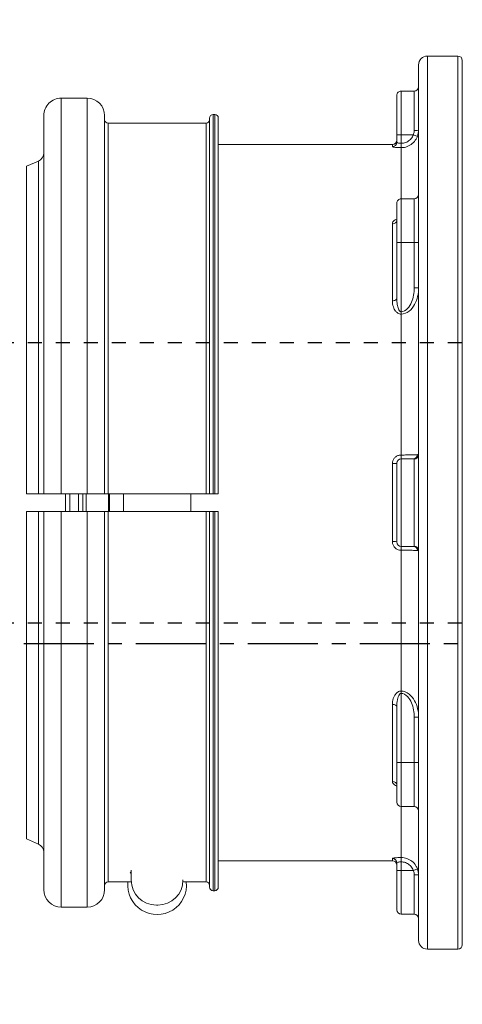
# Model space of a CAD drawing. Extents: x -750 to 90, y 3202 to 3394.
# Tile 21 of 72: x -573.02 to -569.85, y 3325.56 to 3332.59. Entities that reach past the tile are written whole.
import ezdxf

# ---------------------------------------------------------------- set-up
doc = ezdxf.new("R2010")
doc.units = 0
doc.header["$MEASUREMENT"] = 0
doc.linetypes.add('CENTER1', pattern=[0.6625, 0.5, -0.075, 0.0125, -0.075])
doc.linetypes.add('HIDDEN5', pattern=[0.05, 0.025, -0.025])
doc.layers.get('0').update_dxf_attribs({"linetype": 'CONTINUOUS'})
doc.layers.add('FREEZE-LINES', color=8, linetype='CONTINUOUS', plot=False)
for name, color, linetype in [('FRP-2', 2, 'CONTINUOUS'), ('GALV-2-PIPE', 3, 'CONTINUOUS'), ('TEXT', 3, 'CONTINUOUS')]:
    doc.layers.add(name, color=color, linetype=linetype)
doc.styles.add('SIMPLEX', font='simplex')
doc.dimstyles.new('DIM12', dxfattribs={"dimscale": 12, "dimtxt": 0.09375, "dimasz": 0.09375, "dimexe": 0.0625, "dimexo": 0.0625, "dimgap": 0.0625, "dimtad": 1, "dimdec": 4, "dimzin": 3, "dimdsep": 46, "dimlunit": 4, "dimtxsty": 'SIMPLEX', "dimcen": 0, "dimclrd": 3, "dimclre": 3, "dimclrt": 3, "dimadec": 0, "dimazin": 0, "dimtfac": 1, "dimtdec": 4, "dimtmove": 0, "dimatfit": 3, "dimfxl": 1, "dimfrac": 2, "dimtolj": 1, "dimtzin": 3, "dimarcsym": 0})

# ---------------------------------------------------------------- blocks, each defined once
blk = doc.blocks.new('A$C18AC51C3')
at = {"linetype": 'Continuous', "lineweight": 18}
for p, q in [((0.2964, -2.3635), (0.2964, 0.7927)), ((0.3277, 0.824), (0.3277, -5.551)), ((0.5464, 0.824), (0.3277, 0.824)), ((0.5464, -2.3635), (0.5464, 0.824)), ((0.6089, 0.7615), (0.6089, -5.4885)), ((0.6402, 0.574), (0.6402, 0.2925)), ((0.7339, 0.574), (0.6402, 0.574)), ((0.7339, 0.2615), (0.7339, 0.574)), ((0.7652, 0.2615), (0.7652, 0.5427)), ((2.4722, 0.5099), (2.4822, 0.5099)), ((2.9769, -2.301), (2.9769, 0.5235)), ((3.1619, 0.5235), (2.9769, 0.5235)), ((3.1619, -2.301), (3.1619, 0.5235)), ((2.0399, 0.3815), (2.0399, -2.301)), ((2.0649, 0.4065), (2.0649, -2.301)), ((2.0774, 0.4065), (2.0649, 0.4065)), ((2.0774, 0.4065), (2.0774, -2.301)), ((2.1024, 0.3815), (2.1024, -2.301)), ((2.8519, -2.301), (2.8519, 0.3985)), ((3.2869, -2.301), (3.2869, 0.3985)), ((2.1274, 0.344), (2.1274, -2.301)), ((2.2927, 0.344), (2.1274, 0.344)), ((2.2922, 0.328), (2.2922, 0.3299)), ((2.8269, 0.344), (2.6616, 0.344)), ((2.6622, 0.2599), (2.6622, 0.3299)), ((2.8269, 0.344), (2.8269, -2.301)), ((0.6172, 0.2504), (0.6464, 0.2615)), ((0.7339, 0.2615), (0.6464, 0.2615)), ((0.7339, 0.2008), (0.7339, 0.2615)), ((0.7339, 0.2615), (0.7652, 0.2615)), ((0.7652, 0.2615), (0.7652, 0.2084)), ((0.7339, 0.1698), (0.7339, 0.2008)), ((0.7339, 0.1698), (0.7339, -0.1949)), ((0.7964, 0.1925), (0.7964, 0.1773)), ((2.0399, 0.1925), (0.7964, 0.1925)), ((3.4099, 0.0375), (3.325, 0.0735)), ((3.325, 0.0735), (3.325, -2.301)), ((3.4099, -2.301), (3.4099, 0.0375)), ((0.6402, -0.1949), (0.6402, -0.5074)), ((0.7339, -0.1949), (0.6402, -0.1949)), ((0.7339, -0.5074), (0.7339, -0.1949)), ((0.7652, -0.2261), (0.7652, -0.5074)), ((0.7657, -0.3516), (0.7653, -0.3504)), ((0.7964, -0.3735), (0.7964, -0.9233)), ((0.6089, -0.5074), (0.6402, -0.5074)), ((0.7339, -0.5074), (0.6402, -0.5074)), ((0.6402, -0.5074), (0.6402, -0.8311)), ((0.7339, -1.0018), (0.7339, -0.5074)), ((0.7339, -0.5074), (0.7652, -0.5074)), ((0.7652, -0.5074), (0.7652, -0.9057)), ((0.6089, -0.8311), (0.6402, -0.8311)), ((0.7339, -1.0018), (0.7339, -1.0182)), ((0.7339, -1.0182), (0.7339, -2.0239)), ((0.7339, -2.051), (0.7339, -2.0239)), ((0.6402, -2.0526), (0.6402, -2.6745)), ((0.7339, -2.051), (0.6464, -2.051)), ((0.7339, -2.676), (0.7339, -2.051)), ((0.7652, -2.0823), (0.7652, -2.6448)), ((0.7964, -2.0857), (0.7964, -2.6414)), ((2.0774, -2.301), (2.0649, -2.301)), ((2.8269, -2.301), (2.1274, -2.301)), ((2.2372, -2.3011), (2.2372, -2.426)), ((2.7172, -2.3011), (2.7172, -2.426)), ((2.8162, -2.3008), (2.8162, -2.3635)), ((2.8243, -2.3013), (2.8243, -2.4258)), ((3.1619, -2.301), (2.9769, -2.301)), ((2.9838, -2.301), (2.9838, -2.3635)), ((3.0069, -2.3008), (3.0069, -2.3635)), ((3.0382, -2.4258), (3.0382, -2.3012)), ((3.1007, -2.3635), (3.1007, -2.3009)), ((3.1319, -2.3011), (3.1319, -2.4259)), ((0.2964, -5.5198), (0.2964, -2.3635)), ((0.5464, -5.551), (0.5464, -2.3635)), ((2.8162, -2.3635), (2.8162, -2.4262)), ((2.9838, -2.3635), (2.9838, -2.426)), ((3.0069, -2.3635), (3.0069, -2.4262)), ((3.1007, -2.4261), (3.1007, -2.3635)), ((2.0399, -5.1085), (2.0399, -2.426)), ((2.0649, -5.1335), (2.0649, -2.426)), ((2.0649, -2.426), (2.0774, -2.426)), ((2.0774, -5.1335), (2.0774, -2.426)), ((2.1024, -5.1085), (2.1024, -2.426)), ((2.1274, -5.071), (2.1274, -2.426)), ((2.1274, -2.426), (2.8269, -2.426)), ((2.8269, -5.071), (2.8269, -2.426)), ((2.8519, -2.426), (2.8519, -5.1255)), ((2.9769, -2.426), (2.9769, -5.2505)), ((2.9769, -2.426), (3.1619, -2.426)), ((3.1619, -2.426), (3.1619, -5.2505)), ((3.2869, -2.426), (3.2869, -5.1255)), ((3.325, -4.8006), (3.325, -2.426)), ((3.4099, -2.426), (3.4099, -4.7645)), ((0.7339, -2.676), (0.6464, -2.676)), ((0.7339, -2.7031), (0.7339, -2.676)), ((0.7339, -2.7031), (0.7339, -3.7088)), ((0.7339, -3.7252), (0.7339, -3.7088)), ((0.7339, -4.2197), (0.7339, -3.7252)), ((0.7652, -3.8214), (0.7652, -4.2197)), ((0.7964, -3.8038), (0.7964, -4.3536)), ((0.6089, -3.8959), (0.6402, -3.8959)), ((0.6402, -3.8959), (0.6402, -4.2197)), ((0.6089, -4.2197), (0.6402, -4.2197)), ((0.7339, -4.2197), (0.6402, -4.2197)), ((0.6402, -4.2197), (0.6402, -4.5322)), ((0.7339, -4.5322), (0.7339, -4.2197)), ((0.7339, -4.2197), (0.7652, -4.2197)), ((0.7652, -4.2197), (0.7652, -4.5009)), ((0.7653, -4.3766), (0.7657, -4.3754)), ((0.6402, -4.5322), (0.7339, -4.5322)), ((0.7339, -4.5322), (0.7339, -4.8969)), ((3.325, -4.8006), (3.4099, -4.7645)), ((0.7339, -4.9278), (0.7339, -4.8969)), ((0.7964, -4.9195), (0.7964, -4.9044)), ((0.6464, -4.9885), (0.6172, -4.9774)), ((0.7339, -4.9885), (0.6464, -4.9885)), ((0.7339, -4.9885), (0.7339, -4.9278)), ((0.7652, -4.9885), (0.7339, -4.9885)), ((0.7339, -4.9885), (0.7339, -5.301)), ((0.7652, -4.9354), (0.7652, -4.9885)), ((0.7652, -4.9885), (0.7652, -5.2698)), ((0.7964, -4.9195), (2.0399, -4.9195)), ((0.6402, -5.0195), (0.6402, -5.301)), ((2.1274, -5.071), (2.8269, -5.071)), ((2.0649, -5.1335), (2.0774, -5.1335)), ((2.9769, -5.2505), (3.1619, -5.2505)), ((0.6402, -5.301), (0.7339, -5.301)), ((0.3277, -5.551), (0.5464, -5.551))]:
    blk.add_line(p, q, dxfattribs=at)
for centre, radius, start, end in [((0.3277, 0.7927), 0.0312, 90, 180), ((0.5464, 0.7615), 0.0625, 0, 90), ((0.7339, 0.5427), 0.0312, 0, 90), ((2.4722, 0.3299), 0.18, 90, 180), ((2.4822, 0.3299), 0.18, 0, 90), ((2.9769, 0.3985), 0.125, 90, 180), ((3.1619, 0.3985), 0.125, 0, 90), ((2.0649, 0.3815), 0.025, 90, 180), ((2.0774, 0.3815), 0.025, 0, 90), ((0.7339, -0.2261), 0.0312, 0, 90), ((0.7339, -2.0823), 0.0312, 0, 90), ((0.7339, -4.5009), 0.0312, 270, 0), ((2.0649, -5.1085), 0.025, 180, 270), ((2.0774, -5.1085), 0.025, 270, 0), ((2.9769, -5.1255), 0.125, 180, 270), ((3.1619, -5.1255), 0.125, 270, 0), ((0.7339, -5.2698), 0.0312, 270, 0), ((0.3277, -5.5198), 0.0312, 180, 270), ((0.5464, -5.4885), 0.0625, 270, 0)]:
    blk.add_arc(centre, radius, start, end, dxfattribs=at)
at = {"linetype": 'Continuous', "lineweight": 18, "extrusion": (0, 0, -1)}
for centre, radius, start, end in [((-0.6402, 0.6052), 0.0312, 270, 0), ((-2.4772, 0.3665), 0.21, 353.85046, 186.14983), ((-2.1274, 0.369), 0.025, 270, 0), ((-2.8269, 0.369), 0.025, 180, 270), ((-2.4772, 0.3665), 0.21, 203.74182, 208.24254), ((-0.7964, 0.2237), 0.0312, 270, 0), ((-3.3494, 0.1311), 0.0625, 292.99589, 0), ((-0.6402, -0.1636), 0.0312, 270, 0), ((-0.7339, -2.6448), 0.0312, 180, 270), ((-0.6402, -4.5634), 0.0312, 0, 90), ((-3.3494, -4.8581), 0.0625, 0, 67.00411), ((-0.7964, -4.9508), 0.0312, 0, 90), ((-2.1274, -5.096), 0.025, 0, 90), ((-2.8269, -5.096), 0.025, 90, 180), ((-0.6402, -5.3323), 0.0312, 0, 90)]:
    blk.add_arc(centre, radius, start, end, dxfattribs=at)
at = {"linetype": 'Continuous', "lineweight": 18}
for centre, major_axis, ratio, start_param, end_param in [((0.6402, 0.2956), (0.0312, 0), 0.099171, 3.141593, 4.712389), ((0.7964, 0.2084), (0.0312, 0), 0.994074, 3.141593, 4.712389), ((0.7964, -0.3491), (0.0312, 0), 0.778577, 3.141593, 4.712389), ((0.7964, -0.9057), (0.0312, 0), 0.563479, 3.141593, 4.712389), ((0.6402, -2.0215), (-0.0312, 0), 0.99507, 0, 1.570796), ((0.6464, -2.0198), (0, 0.0312), 0.934628, 1.617333, 3.141593), ((0.7964, -2.0823), (-0.0312, 0), 0.108706, 0, 1.570796), ((0.7964, -2.6448), (-0.0312, 0), 0.108706, 4.712389, 6.283185), ((0.6402, -2.7056), (-0.0312, 0), 0.99507, 4.712389, 6.283185), ((0.6464, -2.7073), (0, 0.0312), 0.934628, 0, 1.52426), ((0.7964, -3.8214), (0.0312, 0), 0.563479, 1.570796, 3.141593), ((0.7964, -4.3779), (0.0312, 0), 0.778577, 1.570796, 3.141593), ((0.7964, -4.9354), (-0.0312, 0), 0.994074, 4.712389, 6.283185), ((0.6402, -5.0226), (-0.0312, 0), 0.099171, 4.712389, 6.283185)]:
    blk.add_ellipse(centre, major_axis=major_axis, ratio=ratio, start_param=start_param, end_param=end_param, dxfattribs=at)
for points in [[(0.6172, 0.2504), (0.6118, 0.2647), (0.6089, 0.2803), (0.6089, 0.2956)], [(0.6089, -2.0215), (0.6089, -2.0208), (0.6118, -2.0208), (0.6172, -2.0212)], [(3.325, -2.301), (3.3533, -2.301), (3.3816, -2.301), (3.4099, -2.301)], [(3.4099, -2.426), (3.3816, -2.426), (3.3533, -2.426), (3.325, -2.426)], [(0.6172, -2.7058), (0.6118, -2.7063), (0.6089, -2.7062), (0.6089, -2.7056)], [(0.6089, -5.0226), (0.6089, -5.0073), (0.6118, -4.9917), (0.6172, -4.9774)]]:
    blk.add_open_spline(points, degree=3, dxfattribs=at)
for points, knots in [([(0.6402, 0.2925), (0.6402, 0.2838), (0.6416, 0.2749), (0.645, 0.2649), (0.6457, 0.2632), (0.6464, 0.2615)], [0, 0, 0, 0, 0.828121, 0.828121, 1, 1, 1, 1]), ([(0.7339, 0.1698), (0.72, 0.1698), (0.706, 0.1722), (0.6797, 0.1814), (0.6672, 0.1883), (0.6455, 0.2056), (0.6359, 0.2162), (0.624, 0.235), (0.6202, 0.2426), (0.6172, 0.2504)], [0, 0, 0, 0, 0.278057, 0.278057, 0.555824, 0.555824, 0.834378, 0.834378, 1, 1, 1, 1]), ([(0.6464, 0.2615), (0.6486, 0.2556), (0.6515, 0.2499), (0.6604, 0.2358), (0.6676, 0.2277), (0.6839, 0.2147), (0.6933, 0.2095), (0.7129, 0.2026), (0.7235, 0.2008), (0.7339, 0.2008)], [0, 0, 0, 0, 0.16589, 0.16589, 0.444646, 0.444646, 0.722288, 0.722288, 1, 1, 1, 1]), ([(0.7652, 0.2084), (0.7652, 0.2076), (0.7646, 0.2068), (0.7622, 0.2053), (0.7605, 0.2045), (0.7561, 0.2031), (0.7533, 0.2025), (0.7474, 0.2015), (0.744, 0.2012), (0.7384, 0.2009), (0.7362, 0.2008), (0.7339, 0.2008)], [0, 0, 0, 0, 0.218343, 0.218343, 0.436311, 0.436311, 0.652723, 0.652723, 0.866288, 0.866288, 1, 1, 1, 1]), ([(0.7339, 0.1698), (0.7384, 0.1698), (0.7429, 0.1699), (0.7541, 0.1702), (0.7608, 0.1706), (0.7727, 0.1715), (0.7782, 0.1721), (0.787, 0.1735), (0.7905, 0.1742), (0.7952, 0.1758), (0.7964, 0.1766), (0.7964, 0.1773)], [0, 0, 0, 0, 0.1359, 0.1359, 0.351802, 0.351802, 0.568385, 0.568385, 0.784466, 0.784466, 1, 1, 1, 1]), ([(0.7964, -0.3735), (0.7964, -0.3706), (0.7959, -0.3677), (0.7933, -0.3607), (0.7906, -0.3566), (0.7832, -0.3494), (0.7784, -0.3461), (0.7705, -0.3423), (0.7679, -0.3412), (0.7652, -0.3403)], [0, 0, 0, 0, 0.211697, 0.211697, 0.533225, 0.533225, 0.8556, 0.8556, 1, 1, 1, 1]), ([(0.7339, -1.0182), (0.6919, -1.0182), (0.6573, -0.985), (0.618, -0.9134), (0.6089, -0.8724), (0.6089, -0.8311)], [0, 0, 0, 0, 0.5, 0.5, 1, 1, 1, 1]), ([(0.6402, -0.8311), (0.6402, -0.8665), (0.6462, -0.9018), (0.6667, -0.9502), (0.6756, -0.9659), (0.6997, -0.9916), (0.716, -1.0018), (0.7339, -1.0018)], [0, 0, 0, 0, 0.5, 0.5, 0.75, 0.75, 1, 1, 1, 1]), ([(0.7339, -1.0018), (0.7348, -1.0018), (0.7357, -1.0017), (0.7377, -1.0011), (0.7388, -1.0006), (0.7421, -0.9986), (0.744, -0.9966), (0.7495, -0.9896), (0.7521, -0.9836), (0.7567, -0.9712), (0.7585, -0.9645), (0.7636, -0.9406), (0.7652, -0.923), (0.7652, -0.9057)], [0, 0, 0, 0, 0.023116, 0.023116, 0.055858, 0.055858, 0.127954, 0.127954, 0.306434, 0.306434, 0.502152, 0.502152, 1, 1, 1, 1]), ([(0.7964, -0.9233), (0.7964, -0.9266), (0.7963, -0.9299), (0.795, -0.9472), (0.7918, -0.9613), (0.783, -0.9815), (0.7793, -0.9883), (0.77, -1.0007), (0.7642, -1.0067), (0.7537, -1.0133), (0.7498, -1.0152), (0.742, -1.0176), (0.7379, -1.0182), (0.7339, -1.0182)], [0, 0, 0, 0, 0.08473, 0.08473, 0.44853, 0.44853, 0.633807, 0.633807, 0.82254, 0.82254, 0.914633, 0.914633, 1, 1, 1, 1]), ([(0.6172, -2.0212), (0.6223, -2.0217), (0.6296, -2.0221), (0.6478, -2.0228), (0.6589, -2.0231), (0.6832, -2.0236), (0.6966, -2.0238), (0.7181, -2.0239), (0.7261, -2.0239), (0.7339, -2.0239)], [0, 0, 0, 0, 0.281499, 0.281499, 0.563442, 0.563442, 0.84396, 0.84396, 1, 1, 1, 1]), ([(0.7964, -2.0857), (0.7964, -2.081), (0.7959, -2.0762), (0.7932, -2.0649), (0.7904, -2.0584), (0.783, -2.0468), (0.7782, -2.0415), (0.7673, -2.033), (0.761, -2.0296), (0.7479, -2.0251), (0.7409, -2.0239), (0.7339, -2.0239)], [0, 0, 0, 0, 0.144402, 0.144402, 0.358959, 0.358959, 0.572528, 0.572528, 0.785976, 0.785976, 1, 1, 1, 1]), ([(0.6464, -2.051), (0.643, -2.051), (0.641, -2.0514), (0.6402, -2.0522), (0.6402, -2.0524), (0.6402, -2.0526)], [0, 0, 0, 0, 0.828121, 0.828121, 1, 1, 1, 1]), ([(2.0649, -2.301), (2.0637, -2.301), (2.0624, -2.301), (2.0584, -2.301), (2.0557, -2.301), (2.0517, -2.301), (2.0502, -2.301), (2.0467, -2.301), (2.0449, -2.301), (2.042, -2.301), (2.041, -2.301), (2.0401, -2.301), (2.0399, -2.301), (2.0399, -2.301)], [0, 0, 0, 0, 0.096054, 0.096054, 0.310909, 0.310909, 0.444136, 0.444136, 0.6591, 0.6591, 0.874061, 0.874061, 1, 1, 1, 1]), ([(2.1024, -2.301), (2.1024, -2.301), (2.102, -2.301), (2.1002, -2.301), (2.0989, -2.301), (2.0961, -2.301), (2.0949, -2.301), (2.0914, -2.301), (2.0889, -2.301), (2.0837, -2.301), (2.0808, -2.301), (2.0778, -2.301), (2.0776, -2.301), (2.0774, -2.301)], [0, 0, 0, 0, 0.206603, 0.206603, 0.421636, 0.421636, 0.555112, 0.555112, 0.770013, 0.770013, 0.984917, 0.984917, 1, 1, 1, 1]), ([(2.1024, -2.301), (2.1024, -2.301), (2.1025, -2.301), (2.103, -2.301), (2.1038, -2.301), (2.1058, -2.301), (2.1068, -2.301), (2.1096, -2.301), (2.1118, -2.301), (2.1165, -2.301), (2.1192, -2.301), (2.1237, -2.301), (2.1256, -2.301), (2.1274, -2.301)], [0, 0, 0, 0, 0.07909, 0.07909, 0.294111, 0.294111, 0.4276, 0.4276, 0.642515, 0.642515, 0.857432, 0.857432, 1, 1, 1, 1]), ([(2.8269, -2.301), (2.8286, -2.301), (2.8302, -2.301), (2.8346, -2.301), (2.8373, -2.301), (2.8421, -2.301), (2.8443, -2.301), (2.8472, -2.301), (2.8482, -2.301), (2.8503, -2.301), (2.8512, -2.301), (2.8518, -2.301), (2.8519, -2.301), (2.8519, -2.301)], [0, 0, 0, 0, 0.126041, 0.126041, 0.340893, 0.340893, 0.555765, 0.555765, 0.689044, 0.689044, 0.904055, 0.904055, 1, 1, 1, 1]), ([(2.9769, -2.301), (2.9639, -2.301), (2.9508, -2.301), (2.9251, -2.301), (2.9124, -2.301), (2.8943, -2.301), (2.8878, -2.301), (2.873, -2.301), (2.8656, -2.301), (2.8554, -2.301), (2.8525, -2.301), (2.852, -2.301), (2.8519, -2.301), (2.8519, -2.301)], [0, 0, 0, 0, 0.199624, 0.199624, 0.414501, 0.414501, 0.547754, 0.547754, 0.762752, 0.762752, 0.977748, 0.977748, 1, 1, 1, 1]), ([(3.2869, -2.301), (3.2869, -2.301), (3.2848, -2.301), (3.2764, -2.301), (3.2697, -2.301), (3.2527, -2.301), (3.2422, -2.301), (3.2232, -2.301), (3.2153, -2.301), (3.1941, -2.301), (3.18, -2.301), (3.1647, -2.301), (3.1633, -2.301), (3.1619, -2.301)], [0, 0, 0, 0, 0.200992, 0.200992, 0.416022, 0.416022, 0.631018, 0.631018, 0.764422, 0.764422, 0.9793, 0.9793, 1, 1, 1, 1]), ([(3.2869, -2.301), (3.2869, -2.301), (3.287, -2.301), (3.2876, -2.301), (3.2893, -2.301), (3.2948, -2.301), (3.2987, -2.301), (3.3082, -2.301), (3.3139, -2.301), (3.3217, -2.301), (3.3233, -2.301), (3.325, -2.301)], [0, 0, 0, 0, 0.058623, 0.058623, 0.347371, 0.347371, 0.636272, 0.636272, 0.924778, 0.924778, 1, 1, 1, 1]), ([(2.0399, -2.426), (2.0399, -2.426), (2.0401, -2.426), (2.0409, -2.426), (2.042, -2.426), (2.0448, -2.426), (2.0467, -2.426), (2.0509, -2.426), (2.0534, -2.426), (2.0586, -2.426), (2.0615, -2.426), (2.0645, -2.426), (2.0647, -2.426), (2.0649, -2.426)], [0, 0, 0, 0, 0.123277, 0.123277, 0.338148, 0.338148, 0.552998, 0.552998, 0.767801, 0.767801, 0.982551, 0.982551, 1, 1, 1, 1]), ([(2.0774, -2.426), (2.0787, -2.426), (2.08, -2.426), (2.084, -2.426), (2.0868, -2.426), (2.0917, -2.426), (2.094, -2.426), (2.0978, -2.426), (2.0993, -2.426), (2.1015, -2.426), (2.1022, -2.426), (2.1024, -2.426), (2.1024, -2.426), (2.1024, -2.426)], [0, 0, 0, 0, 0.098343, 0.098343, 0.313088, 0.313088, 0.527849, 0.527849, 0.742653, 0.742653, 0.957512, 0.957512, 1, 1, 1, 1]), ([(2.1274, -2.426), (2.126, -2.426), (2.1246, -2.426), (2.1215, -2.426), (2.1198, -2.426), (2.1156, -2.426), (2.1131, -2.426), (2.1089, -2.426), (2.1071, -2.426), (2.1043, -2.426), (2.1033, -2.426), (2.1026, -2.426), (2.1024, -2.426), (2.1024, -2.426)], [0, 0, 0, 0, 0.108001, 0.108001, 0.241232, 0.241232, 0.456146, 0.456146, 0.671057, 0.671057, 0.886009, 0.886009, 1, 1, 1, 1]), ([(2.8519, -2.426), (2.8519, -2.426), (2.8518, -2.426), (2.8512, -2.426), (2.8503, -2.426), (2.8477, -2.426), (2.8459, -2.426), (2.8418, -2.426), (2.8394, -2.426), (2.8352, -2.426), (2.8336, -2.426), (2.8302, -2.426), (2.8286, -2.426), (2.8269, -2.426)], [0, 0, 0, 0, 0.096034, 0.096034, 0.311054, 0.311054, 0.526061, 0.526061, 0.741022, 0.741022, 0.87438, 0.87438, 1, 1, 1, 1]), ([(2.8519, -2.426), (2.8519, -2.426), (2.8527, -2.426), (2.857, -2.426), (2.8622, -2.426), (2.8764, -2.426), (2.8857, -2.426), (2.9071, -2.426), (2.9195, -2.426), (2.9456, -2.426), (2.9598, -2.426), (2.9748, -2.426), (2.9759, -2.426), (2.9769, -2.426)], [0, 0, 0, 0, 0.124563, 0.124563, 0.339431, 0.339431, 0.554275, 0.554275, 0.769073, 0.769073, 0.98382, 0.98382, 1, 1, 1, 1]), ([(3.1619, -2.426), (3.173, -2.426), (3.1841, -2.426), (3.2083, -2.426), (3.2213, -2.426), (3.2444, -2.426), (3.2547, -2.426), (3.2712, -2.426), (3.2776, -2.426), (3.2851, -2.426), (3.2869, -2.426), (3.2869, -2.426)], [0, 0, 0, 0, 0.169372, 0.169372, 0.383994, 0.383994, 0.598638, 0.598638, 0.813329, 0.813329, 1, 1, 1, 1]), ([(3.325, -2.426), (3.3203, -2.426), (3.3159, -2.426), (3.3062, -2.426), (3.3013, -2.426), (3.2935, -2.426), (3.2906, -2.426), (3.2876, -2.426), (3.2869, -2.426), (3.2869, -2.426)], [0, 0, 0, 0, 0.209121, 0.209121, 0.497484, 0.497484, 0.785843, 0.785843, 1, 1, 1, 1]), ([(0.7339, -2.7031), (0.7384, -2.7031), (0.7429, -2.7026), (0.7541, -2.7002), (0.7608, -2.6976), (0.7727, -2.6903), (0.7782, -2.6856), (0.787, -2.6747), (0.7905, -2.6685), (0.7952, -2.6554), (0.7964, -2.6483), (0.7964, -2.6414)], [0, 0, 0, 0, 0.1359, 0.1359, 0.351802, 0.351802, 0.568385, 0.568385, 0.784466, 0.784466, 1, 1, 1, 1]), ([(0.7339, -2.7031), (0.72, -2.7031), (0.706, -2.7032), (0.6797, -2.7035), (0.6672, -2.7037), (0.6455, -2.7043), (0.6359, -2.7047), (0.624, -2.7053), (0.6202, -2.7056), (0.6172, -2.7058)], [0, 0, 0, 0, 0.278057, 0.278057, 0.555824, 0.555824, 0.834378, 0.834378, 1, 1, 1, 1]), ([(0.6402, -2.6745), (0.6402, -2.6753), (0.6416, -2.6758), (0.645, -2.676), (0.6457, -2.676), (0.6464, -2.676)], [0, 0, 0, 0, 0.828121, 0.828121, 1, 1, 1, 1]), ([(0.6089, -3.8959), (0.6089, -3.8547), (0.6178, -3.8139), (0.6476, -3.7598), (0.6603, -3.7431), (0.6929, -3.7173), (0.7129, -3.7088), (0.7339, -3.7088)], [0, 0, 0, 0, 0.5, 0.5, 0.75, 0.75, 1, 1, 1, 1]), ([(0.7339, -3.7088), (0.7379, -3.7088), (0.7418, -3.7094), (0.7501, -3.7119), (0.7543, -3.714), (0.7639, -3.7204), (0.7688, -3.7252), (0.7801, -3.7393), (0.7853, -3.7495), (0.794, -3.7741), (0.7964, -3.7891), (0.7964, -3.8038)], [0, 0, 0, 0, 0.083542, 0.083542, 0.185879, 0.185879, 0.342318, 0.342318, 0.618545, 0.618545, 1, 1, 1, 1]), ([(0.7339, -3.7252), (0.716, -3.7252), (0.6998, -3.7354), (0.6756, -3.7612), (0.6667, -3.7768), (0.6461, -3.8257), (0.6402, -3.8605), (0.6402, -3.8959)], [0, 0, 0, 0, 0.25, 0.25, 0.5, 0.5, 1, 1, 1, 1]), ([(0.7339, -3.7252), (0.7352, -3.7252), (0.7364, -3.7255), (0.7383, -3.7262), (0.739, -3.7266), (0.7423, -3.7285), (0.7443, -3.7307), (0.7492, -3.7373), (0.7515, -3.7421), (0.7572, -3.7567), (0.7597, -3.7668), (0.764, -3.7916), (0.7652, -3.8066), (0.7652, -3.8214)], [0, 0, 0, 0, 0.032574, 0.032574, 0.054728, 0.054728, 0.135511, 0.135511, 0.283186, 0.283186, 0.575976, 0.575976, 1, 1, 1, 1]), ([(0.7652, -4.3867), (0.7658, -4.3865), (0.7664, -4.3863), (0.7729, -4.3839), (0.7783, -4.381), (0.7871, -4.3743), (0.7906, -4.3704), (0.7952, -4.3623), (0.7964, -4.3579), (0.7964, -4.3536)], [0, 0, 0, 0, 0.031366, 0.031366, 0.354876, 0.354876, 0.67786, 0.67786, 1, 1, 1, 1]), ([(0.6172, -4.9774), (0.6223, -4.9643), (0.6296, -4.9518), (0.6478, -4.9303), (0.6589, -4.921), (0.6832, -4.9068), (0.6966, -4.9018), (0.7181, -4.8976), (0.7261, -4.8969), (0.7339, -4.8969)], [0, 0, 0, 0, 0.281499, 0.281499, 0.563442, 0.563442, 0.84396, 0.84396, 1, 1, 1, 1]), ([(0.7964, -4.9044), (0.7964, -4.9039), (0.7959, -4.9033), (0.7932, -4.902), (0.7904, -4.9012), (0.783, -4.8998), (0.7782, -4.8992), (0.7673, -4.8981), (0.761, -4.8976), (0.7479, -4.897), (0.7409, -4.8969), (0.7339, -4.8969)], [0, 0, 0, 0, 0.144402, 0.144402, 0.358959, 0.358959, 0.572528, 0.572528, 0.785976, 0.785976, 1, 1, 1, 1]), ([(0.6464, -4.9885), (0.643, -4.9966), (0.641, -5.0053), (0.6402, -5.0158), (0.6402, -5.0177), (0.6402, -5.0195)], [0, 0, 0, 0, 0.828121, 0.828121, 1, 1, 1, 1]), ([(0.7339, -4.9278), (0.728, -4.9278), (0.7221, -4.9284), (0.706, -4.9315), (0.6958, -4.9353), (0.6776, -4.946), (0.6693, -4.9531), (0.6557, -4.9692), (0.6502, -4.9786), (0.6464, -4.9885)], [0, 0, 0, 0, 0.155825, 0.155825, 0.436102, 0.436102, 0.718109, 0.718109, 1, 1, 1, 1]), ([(0.7339, -4.9278), (0.7374, -4.9278), (0.7409, -4.928), (0.7475, -4.9286), (0.7506, -4.9291), (0.7561, -4.9302), (0.7585, -4.9308), (0.7622, -4.9323), (0.7636, -4.9331), (0.7649, -4.9344), (0.7652, -4.9349), (0.7652, -4.9354)], [0, 0, 0, 0, 0.210824, 0.210824, 0.422632, 0.422632, 0.63678, 0.63678, 0.853653, 0.853653, 1, 1, 1, 1])]:
    blk.add_open_spline(points, degree=3, knots=knots, dxfattribs=at)

msp = doc.modelspace()

# ---------------------------------------------------------------- linework, layer by layer
at = {"layer": 'FREEZE-LINES', "color": 8, "linetype": 'CENTER1'}
msp.add_line((-486.08631, 3328.13499), (-618.08631, 3328.13499), dxfattribs=at)
at = {"layer": 'FREEZE-LINES', "color": 8, "linetype": 'Continuous'}
msp.add_circle((-548.08631, 3328.13499), 28, dxfattribs=at)
at = {"layer": 'FRP-2', "color": 8, "linetype": 'HIDDEN5'}
for p, q in [((-564.45829, 3330.28297), (-584.92993, 3330.28297)), ((-564.45829, 3328.28297), (-584.92993, 3328.28297))]:
    msp.add_line(p, q, dxfattribs=at)

# ---------------------------------------------------------------- block references
at = {"layer": 'GALV-2-PIPE', "rotation": 180}
msp.add_blockref('A$C18AC51C3', (-569.55777, 3326.7793), dxfattribs=at)

# ---------------------------------------------------------------- leaders
at = {"layer": 'TEXT'}
for points in [[(-547.1592, 3330.24499), (-563.33214, 3357.53641), (-570.15455, 3357.53641)], [(-550.78757, 3330.43543), (-568.96488, 3352.8935), (-572.14581, 3352.8935)], [(-545.16731, 3326.53192), (-567.5372, 3320.53813), (-583.12836, 3320.53813)]]:
    msp.add_leader(points, dimstyle='DIM12', dxfattribs=at)

doc.saveas('drawing.dxf')
